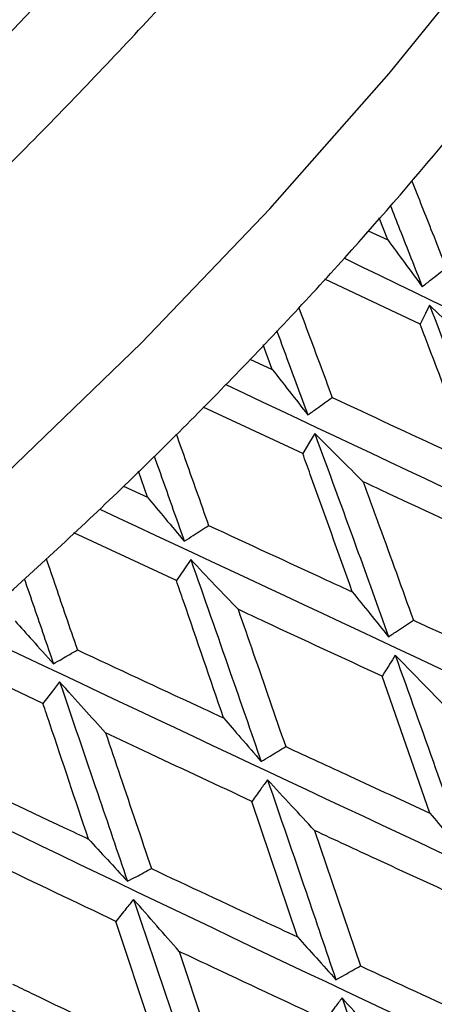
# Model space of a CAD drawing. Header units: millimetres. Extents: x 73 to 180, y 34 to 171.
# Tile 14 of 59: x 101.94 to 103.14, y 45.59 to 48.46. Entities that reach past the tile are written whole.
import ezdxf

# ---------------------------------------------------------------- set-up
doc = ezdxf.new("R2010")
doc.units = ezdxf.units.MM

msp = doc.modelspace()

# ---------------------------------------------------------------- linework, layer by layer
at = {"color": 7, "linetype": 'Continuous', "lineweight": 25}
for p, q in [((103.0068, 47.8155), (102.9818, 47.8796)), ((102.9498, 47.8425), (103.0068, 47.8155)), ((103.101, 47.5708), (102.8239, 47.7019)), ((102.6708, 47.4392), (102.6446, 47.5106)), ((102.606, 47.4693), (102.6708, 47.4392)), ((102.7596, 47.1951), (102.47, 47.3299)), ((102.3078, 47.0683), (102.2815, 47.1435)), ((102.238, 47.1006), (102.3078, 47.0683)), ((102.392, 46.8259), (102.094, 46.9647)), ((102.0042, 46.469), (101.7017, 46.612)), ((103.1291, 46.1505), (102.9903, 46.5481)), ((102.7446, 45.7909), (102.6119, 46.1844)), ((102.7937, 46.0999), (102.9272, 45.7064)), ((102.3448, 45.4482), (102.2161, 45.8359)), ((102.4002, 45.7487), (102.5293, 45.3607))]:
    msp.add_line(p, q, dxfattribs=at)
at = {"color": 1, "linetype": 'Continuous', "lineweight": 25, "flags": 128}
for points in [[(104.3099, 52.7276), (104.3366, 52.4866), (104.3175, 52.2125), (104.2527, 51.908), (104.143, 51.5761), (103.9893, 51.2201), (103.7933, 50.8435), (103.5569, 50.4501), (103.2824, 50.0437), (102.9726, 49.6285), (102.6305, 49.2086), (102.2596, 48.788), (101.8634, 48.3711), (101.446, 47.9619), (101.0116, 47.5646), (100.5643, 47.183), (100.1087, 46.8209), (99.6494, 46.482)], [(99.7799, 45.5196), (100.2054, 45.7911), (100.635, 46.0923), (101.0635, 46.4195), (101.4857, 46.7688), (101.8964, 47.1359), (102.2907, 47.5164), (102.6638, 47.9056), (103.0111, 48.2988), (103.3285, 48.6913), (103.6121, 49.0783), (103.8584, 49.4551), (104.0644, 49.8171), (104.2277, 50.1599), (104.3463, 50.4793), (104.4187, 50.7716), (104.4441, 51.0331), (104.4221, 51.2606), (104.353, 51.4515), (104.2707, 51.5691)]]:
    msp.add_lwpolyline(points, dxfattribs=at)
at = {"color": 7, "linetype": 'Continuous', "lineweight": 25, "flags": 128}
for points in [[(103.1281, 47.626), (103.1164, 47.6021), (103.101, 47.5708)], [(102.7943, 47.2536), (102.7793, 47.2283), (102.7596, 47.1951)], [(102.434, 46.8869), (102.4158, 46.8605), (102.392, 46.8259)], [(102.0526, 46.5315), (102.0317, 46.5045), (102.0042, 46.469)]]:
    msp.add_lwpolyline(points, dxfattribs=at)
at = {"color": 7, "linetype": 'Continuous', "lineweight": 25}
msp.add_arc((103.433, 44.9713), 10, 175.9975, 87.49983, dxfattribs=at)
for points, knots in [([(77.1888, 52.6809), (77.2172, 52.6593), (77.3474, 52.5606), (77.6305, 52.3378), (78.0862, 51.973), (78.7157, 51.4588), (79.5645, 50.7577), (80.598, 49.9024), (81.6823, 49.0173), (82.6804, 48.2256), (83.5306, 47.5774), (84.2636, 47.045), (84.9041, 46.6061), (85.4719, 46.2424), (85.9834, 45.9394), (86.4522, 45.6855), (86.89, 45.472), (87.3202, 45.2865), (87.7511, 45.1274), (88.1894, 44.9957), (88.6302, 44.8946), (89.086, 44.8239), (89.5724, 44.7859), (90.1078, 44.7874), (90.6801, 44.8373), (91.2779, 44.9381), (91.8773, 45.0836), (92.4781, 45.2699), (93.0756, 45.4916), (93.6707, 45.7454), (94.2639, 46.0289), (94.8553, 46.3402), (95.4441, 46.6773), (96.0284, 47.0377), (96.605, 47.418), (97.1665, 47.8121), (97.6981, 48.2069), (98.1541, 48.5632), (98.553, 48.8877), (98.9364, 49.2104), (99.4023, 49.6181), (99.82, 50.0023), (100.2188, 50.3843), (100.5567, 50.7183), (100.9502, 51.1235), (101.3523, 51.5562), (101.7595, 52.016), (102.163, 52.4959), (102.5569, 52.9915), (102.9363, 53.4992), (103.2971, 54.016), (103.6361, 54.5398), (103.9504, 55.069), (104.2374, 55.603), (104.4945, 56.1417), (104.7188, 56.6855), (104.9065, 57.2339), (105.0523, 57.7815), (105.1517, 58.3177), (105.2043, 58.8305), (105.2149, 59.3132), (105.1906, 59.768), (105.1367, 60.2041), (105.0559, 60.6329), (104.9484, 61.0646), (104.813, 61.5082), (104.6469, 61.9727), (104.4455, 62.4684), (104.2021, 63.0074), (103.9079, 63.6035), (103.5521, 64.2725), (103.1215, 65.0327), (102.6005, 65.9056), (101.9728, 66.914), (101.2287, 68.0733), (100.4666, 69.2392), (99.8046, 70.2525), (99.3264, 70.9938), (99.0034, 71.5069), (98.8204, 71.8026), (98.7472, 71.9263), (98.7395, 71.9394)], [0, 0, 0, 0, 0.002261, 0.010359, 0.021368, 0.036456, 0.056983, 0.083892, 0.111956, 0.135137, 0.154435, 0.170641, 0.184405, 0.196261, 0.206648, 0.215938, 0.224452, 0.232479, 0.241047, 0.249592, 0.258394, 0.267781, 0.278162, 0.289989, 0.303708, 0.317504, 0.331569, 0.345438, 0.359094, 0.372556, 0.385854, 0.399014, 0.412054, 0.424976, 0.437756, 0.450313, 0.462397, 0.473448, 0.481245, 0.48975, 0.500031, 0.514018, 0.519782, 0.529347, 0.53931, 0.550021, 0.56122, 0.572801, 0.584678, 0.596794, 0.609108, 0.621596, 0.634244, 0.647045, 0.659997, 0.673093, 0.68629, 0.699413, 0.712002, 0.723549, 0.733842, 0.743065, 0.751555, 0.759654, 0.76768, 0.775884, 0.784503, 0.79383, 0.804175, 0.815879, 0.829334, 0.844994, 0.863387, 0.885106, 0.910707, 0.940208, 0.963395, 0.979402, 0.990784, 0.999027, 1, 1, 1, 1]), ([(95.4603, 45.0925), (95.533, 45.0496), (95.681, 44.9624), (95.9333, 44.8845), (96.2107, 44.8421), (96.5202, 44.8404), (96.8629, 44.8811), (97.2353, 44.9657), (97.6294, 45.0921), (98.0383, 45.2565), (98.4576, 45.4554), (98.8847, 45.6859), (99.3171, 45.9458), (99.752, 46.2325), (100.1862, 46.5434), (100.6164, 46.876), (101.0393, 47.2272), (101.4512, 47.5942), (101.8488, 47.9737), (102.2286, 48.3626), (102.5874, 48.7576), (102.922, 49.1556), (103.2297, 49.5538), (103.5078, 49.9493), (103.7537, 50.3399), (103.9651, 50.7237), (104.1397, 51.0998), (104.2743, 51.4678), (104.3644, 51.8271), (104.4021, 52.1585), (104.3884, 52.4559), (104.3371, 52.7135), (104.2669, 52.8663), (104.2335, 52.9389)], [0, 0, 0, 0, 0.026066, 0.053016, 0.081704, 0.112723, 0.145972, 0.180509, 0.215164, 0.249439, 0.283305, 0.316836, 0.350112, 0.3832, 0.416156, 0.44902, 0.481829, 0.514611, 0.547394, 0.580196, 0.613046, 0.645974, 0.679019, 0.712227, 0.745659, 0.779391, 0.813522, 0.848156, 0.883341, 0.918735, 0.948129, 0.975338, 1, 1, 1, 1]), ([(96.8092, 44.9205), (96.8234, 44.9015), (96.8823, 44.8225), (97.0266, 44.7208), (97.2304, 44.6213), (97.463, 44.5639), (97.7245, 44.5442), (98.0193, 44.5653), (98.3453, 44.6289), (98.696, 44.734), (99.0643, 44.8773), (99.4452, 45.0554), (99.8357, 45.2655), (100.2325, 45.5052), (100.6324, 45.7716), (101.0318, 46.0622), (101.4267, 46.3737), (101.8134, 46.703), (102.1881, 47.0467), (102.5467, 47.4014), (102.8858, 47.7633), (103.2017, 48.1291), (103.4913, 48.4951), (103.7515, 48.8583), (103.9796, 49.2157), (104.1732, 49.5648), (104.3296, 49.9038), (104.446, 50.2318), (104.5185, 50.5477), (104.54, 50.8346), (104.5139, 51.0892), (104.4451, 51.3053), (104.3599, 51.47), (104.2839, 51.5468), (104.2584, 51.5725)], [0, 0, 0, 0, 0.008694, 0.036095, 0.063512, 0.092126, 0.122879, 0.155959, 0.190539, 0.225416, 0.259976, 0.294176, 0.328082, 0.36177, 0.395301, 0.428724, 0.462076, 0.495388, 0.528685, 0.56199, 0.595323, 0.62871, 0.662184, 0.695784, 0.729561, 0.763582, 0.797935, 0.832718, 0.867986, 0.903436, 0.932985, 0.960467, 0.986737, 1, 1, 1, 1]), ([(103.076, 47.9886), (103.0961, 47.938), (103.1298, 47.8534), (103.1631, 47.7687), (103.1766, 47.7346)], [0, 0, 0, 0, 0.597314, 1, 1, 1, 1]), ([(103.0138, 47.9166), (103.023, 47.8934), (103.0543, 47.8145), (103.0852, 47.7355), (103.107, 47.6798)], [0, 0, 0, 0, 0.293979, 1, 1, 1, 1]), ([(103.0068, 47.8155), (103.0229, 47.7935), (103.0562, 47.7484), (103.0897, 47.7031), (103.107, 47.6798)], [0, 0, 0, 0, 0.485037, 1, 1, 1, 1]), ([(102.8805, 47.7624), (103.4258, 47.4992), (104.5556, 46.9538), (106.0236, 46.2009), (107.2894, 45.5238), (107.9696, 45.1336), (108.2949, 44.9469)], [0, 0, 0, 0, 0.277901, 0.57579, 0.797049, 1, 1, 1, 1]), ([(103.107, 47.6798), (103.1155, 47.6865), (103.1387, 47.7047), (103.1619, 47.723), (103.1766, 47.7346)], [0, 0, 0, 0, 0.36573, 1, 1, 1, 1]), ([(102.7475, 47.6204), (102.7674, 47.567), (102.8002, 47.4795), (102.8325, 47.3921), (102.8452, 47.3581)], [0, 0, 0, 0, 0.610407, 1, 1, 1, 1]), ([(103.2724, 47.4892), (103.2489, 47.5114), (103.2007, 47.557), (103.1527, 47.6026), (103.1281, 47.626)], [0, 0, 0, 0, 0.487926, 1, 1, 1, 1]), ([(103.1281, 47.626), (103.171, 47.5155), (103.2477, 47.318), (103.3228, 47.1205), (103.3559, 47.0334)], [0, 0, 0, 0, 0.559191, 1, 1, 1, 1]), ([(103.2539, 47.1673), (103.2109, 47.2815), (103.1602, 47.416), (103.1088, 47.5505), (103.101, 47.5708)], [0, 0, 0, 0, 0.849215, 1, 1, 1, 1]), ([(102.6836, 47.5522), (102.6933, 47.5262), (102.7239, 47.4446), (102.754, 47.363), (102.7745, 47.3073)], [0, 0, 0, 0, 0.318268, 1, 1, 1, 1]), ([(102.6708, 47.4392), (102.6875, 47.4179), (102.722, 47.374), (102.7567, 47.33), (102.7745, 47.3073)], [0, 0, 0, 0, 0.485039, 1, 1, 1, 1]), ([(102.5362, 47.3954), (103.0983, 47.1303), (104.2604, 46.5821), (105.7867, 45.8422), (107.1116, 45.1876), (107.8336, 44.8191), (108.1791, 44.6428)], [0, 0, 0, 0, 0.278718, 0.576271, 0.797279, 1, 1, 1, 1]), ([(102.7745, 47.3073), (102.7832, 47.3135), (102.8067, 47.3304), (102.8302, 47.3473), (102.8452, 47.3581)], [0, 0, 0, 0, 0.365732, 1, 1, 1, 1]), ([(102.8452, 47.3581), (102.9572, 47.3058), (103.0938, 47.2422), (103.2295, 47.1787), (103.2539, 47.1673)], [0, 0, 0, 0, 0.820634, 1, 1, 1, 1]), ([(102.3914, 47.2522), (102.411, 47.1974), (102.4425, 47.1085), (102.4738, 47.0199), (102.4858, 46.986)], [0, 0, 0, 0, 0.618134, 1, 1, 1, 1]), ([(102.9354, 47.113), (102.9124, 47.1359), (102.8653, 47.1827), (102.8184, 47.2296), (102.7943, 47.2536)], [0, 0, 0, 0, 0.487924, 1, 1, 1, 1]), ([(102.7943, 47.2536), (102.8348, 47.1434), (102.9071, 46.9464), (102.978, 46.7496), (103.0093, 46.6629)], [0, 0, 0, 0, 0.559191, 1, 1, 1, 1]), ([(102.3271, 47.1887), (102.3369, 47.1612), (102.3665, 47.0782), (102.3957, 46.9955), (102.4152, 46.9402)], [0, 0, 0, 0, 0.33203, 1, 1, 1, 1]), ([(102.9037, 46.793), (102.8631, 46.9068), (102.8154, 47.0407), (102.7669, 47.1748), (102.7596, 47.1951)], [0, 0, 0, 0, 0.849213, 1, 1, 1, 1]), ([(103.3456, 46.9213), (103.2346, 46.9732), (103.0982, 47.037), (102.961, 47.1011), (102.9354, 47.113)], [0, 0, 0, 0, 0.8133237, 1, 1, 1, 1]), ([(102.9354, 47.113), (102.951, 47.0704), (103, 46.9363), (103.0483, 46.8024), (103.0812, 46.7111)], [0, 0, 0, 0, 0.318291, 1, 1, 1, 1]), ([(102.3078, 47.0683), (102.3251, 47.0476), (102.3608, 47.005), (102.3967, 46.9623), (102.4152, 46.9402)], [0, 0, 0, 0, 0.485039, 1, 1, 1, 1]), ([(102.1691, 47.0336), (102.7444, 46.7642), (103.9325, 46.208), (105.51, 45.4733), (106.889, 44.8335), (107.6508, 44.4823), (108.0153, 44.3143)], [0, 0, 0, 0, 0.279172, 0.576537, 0.797406, 1, 1, 1, 1]), ([(102.4152, 46.9402), (102.4238, 46.9458), (102.4473, 46.961), (102.4709, 46.9763), (102.4858, 46.986)], [0, 0, 0, 0, 0.365728, 1, 1, 1, 1]), ([(102.4858, 46.986), (102.6003, 46.9331), (102.7399, 46.8686), (102.8788, 46.8045), (102.9037, 46.793)], [0, 0, 0, 0, 0.820635, 1, 1, 1, 1]), ([(102.0131, 46.8904), (102.032, 46.8352), (102.0624, 46.7464), (102.0927, 46.6579), (102.1041, 46.6244)], [0, 0, 0, 0, 0.621566, 1, 1, 1, 1]), ([(102.5713, 46.7425), (102.549, 46.766), (102.5031, 46.8141), (102.4574, 46.8622), (102.434, 46.8869)], [0, 0, 0, 0, 0.487923, 1, 1, 1, 1]), ([(102.434, 46.8869), (102.4724, 46.7774), (102.5412, 46.5817), (102.6088, 46.3867), (102.6386, 46.3007)], [0, 0, 0, 0, 0.55919, 1, 1, 1, 1]), ([(101.9495, 46.8321), (101.9591, 46.8042), (101.9876, 46.7214), (102.0159, 46.6389), (102.0346, 46.5843)], [0, 0, 0, 0, 0.337348, 1, 1, 1, 1]), ([(102.5292, 46.427), (102.4906, 46.5398), (102.445, 46.6727), (102.399, 46.8058), (102.392, 46.8259)], [0, 0, 0, 0, 0.849214, 1, 1, 1, 1]), ([(102.9037, 46.793), (102.9208, 46.772), (102.9558, 46.7287), (102.9911, 46.6852), (103.0093, 46.6629)], [0, 0, 0, 0, 0.48601, 1, 1, 1, 1]), ([(102.9903, 46.5481), (102.8769, 46.6007), (102.7375, 46.6653), (102.5975, 46.7303), (102.5713, 46.7425)], [0, 0, 0, 0, 0.813324, 1, 1, 1, 1]), ([(102.5713, 46.7425), (102.5862, 46.7001), (102.6327, 46.567), (102.6787, 46.4341), (102.71, 46.3435)], [0, 0, 0, 0, 0.318294, 1, 1, 1, 1]), ([(101.785, 46.6829), (102.3698, 46.407), (103.5772, 45.8373), (105.1979, 45.0999), (106.6254, 44.4671), (107.4241, 44.1284), (107.8062, 43.9664)], [0, 0, 0, 0, 0.27929, 0.576607, 0.797439, 1, 1, 1, 1]), ([(101.9233, 46.7087), (101.94, 46.69), (101.977, 46.6486), (102.0142, 46.6071), (102.0346, 46.5843)], [0, 0, 0, 0, 0.451515, 1, 1, 1, 1]), ([(103.0093, 46.6629), (103.018, 46.6687), (103.042, 46.6847), (103.066, 46.7008), (103.0812, 46.7111)], [0, 0, 0, 0, 0.362365, 1, 1, 1, 1]), ([(103.0812, 46.7111), (103.0978, 46.7034), (103.2352, 46.64), (103.3719, 46.5769), (103.4921, 46.5214)], [0, 0, 0, 0, 0.120413, 1, 1, 1, 1]), ([(102.0346, 46.5843), (102.0431, 46.5891), (102.0663, 46.6025), (102.0894, 46.6159), (102.1041, 46.6244)], [0, 0, 0, 0, 0.365732, 1, 1, 1, 1]), ([(102.1041, 46.6244), (102.2206, 46.5702), (102.3625, 46.5042), (102.5039, 46.4388), (102.5292, 46.427)], [0, 0, 0, 0, 0.820633, 1, 1, 1, 1]), ([(103.0286, 46.6091), (103.0231, 46.6004), (103.0104, 46.5801), (102.9976, 46.5597), (102.9903, 46.5481)], [0, 0, 0, 0, 0.428733, 1, 1, 1, 1]), ([(103.169, 46.4654), (103.146, 46.4889), (103.0991, 46.5368), (103.0524, 46.5848), (103.0286, 46.6091)], [0, 0, 0, 0, 0.491194, 1, 1, 1, 1]), ([(103.0286, 46.6091), (103.0678, 46.4995), (103.1378, 46.3037), (103.2063, 46.1083), (103.2365, 46.0223)], [0, 0, 0, 0, 0.559835, 1, 1, 1, 1]), ([(102.1861, 46.3834), (102.1651, 46.4068), (102.1206, 46.4561), (102.0761, 46.5055), (102.0526, 46.5315)], [0, 0, 0, 0, 0.471946, 1, 1, 1, 1]), ([(102.0526, 46.5315), (102.0896, 46.4233), (102.1557, 46.2298), (102.221, 46.0373), (102.2497, 45.9524)], [0, 0, 0, 0, 0.55919, 1, 1, 1, 1]), ([(102.1363, 46.0752), (102.099, 46.1865), (102.0551, 46.3177), (102.0109, 46.4492), (102.0042, 46.469)], [0, 0, 0, 0, 0.849213, 1, 1, 1, 1]), ([(102.5292, 46.427), (102.5461, 46.4075), (102.5825, 46.3655), (102.619, 46.3233), (102.6386, 46.3007)], [0, 0, 0, 0, 0.464279, 1, 1, 1, 1]), ([(102.6119, 46.1844), (102.5139, 46.23), (102.3722, 46.2961), (102.2301, 46.3628), (102.1861, 46.3834)], [0, 0, 0, 0, 0.690996, 1, 1, 1, 1]), ([(102.1861, 46.3834), (102.2004, 46.3415), (102.245, 46.2099), (102.2893, 46.0786), (102.3195, 45.9892)], [0, 0, 0, 0, 0.318291, 1, 1, 1, 1]), ([(101.3901, 46.3488), (101.9805, 46.0641), (103.2001, 45.476), (104.8553, 44.728), (106.3247, 44.0943), (107.1569, 43.7632), (107.5551, 43.6048)], [0, 0, 0, 0, 0.279079, 0.576482, 0.79738, 1, 1, 1, 1]), ([(102.6386, 46.3007), (102.6473, 46.3058), (102.6711, 46.3201), (102.6949, 46.3344), (102.71, 46.3435)], [0, 0, 0, 0, 0.3623726, 1, 1, 1, 1]), ([(102.71, 46.3435), (102.7721, 46.3149), (102.912, 46.2503), (103.0515, 46.1862), (103.1291, 46.1505)], [0, 0, 0, 0, 0.443179, 1, 1, 1, 1]), ([(101.7062, 46.2788), (101.8264, 46.2217), (101.9699, 46.1536), (102.1131, 46.0861), (102.1363, 46.0752)], [0, 0, 0, 0, 0.838042, 1, 1, 1, 1]), ([(102.6571, 46.2474), (102.6506, 46.2384), (102.6355, 46.2174), (102.6205, 46.1964), (102.6119, 46.1844)], [0, 0, 0, 0, 0.428738, 1, 1, 1, 1]), ([(102.7937, 46.0999), (102.7715, 46.1238), (102.726, 46.173), (102.6805, 46.2221), (102.6571, 46.2474)], [0, 0, 0, 0, 0.486106, 1, 1, 1, 1]), ([(102.6571, 46.2474), (102.6945, 46.1388), (102.7614, 45.9448), (102.8271, 45.7515), (102.856, 45.6664)], [0, 0, 0, 0, 0.5598333, 1, 1, 1, 1]), ([(103.1291, 46.1505), (103.1461, 46.1302), (103.1817, 46.0876), (103.2177, 46.0448), (103.2365, 46.0223)], [0, 0, 0, 0, 0.475758, 1, 1, 1, 1]), ([(103.2132, 45.9063), (103.1334, 45.943), (102.9938, 46.0072), (102.8537, 46.0721), (102.7937, 46.0999)], [0, 0, 0, 0, 0.571478, 1, 1, 1, 1]), ([(102.1363, 46.0752), (102.1546, 46.0554), (102.1924, 46.0146), (102.2303, 45.9735), (102.2497, 45.9524)], [0, 0, 0, 0, 0.486008, 1, 1, 1, 1]), ([(100.9907, 46.0364), (101.5827, 45.7409), (102.8072, 45.1296), (104.4876, 44.3633), (105.9917, 43.7209), (106.8536, 43.3923), (107.2659, 43.235)], [0, 0, 0, 0, 0.2785195, 0.5761539, 0.7972228, 1, 1, 1, 1]), ([(102.2161, 45.8359), (102.0999, 45.8912), (101.9566, 45.9594), (101.813, 46.0285), (101.7858, 46.0416)], [0, 0, 0, 0, 0.810733, 1, 1, 1, 1]), ([(102.2497, 45.9524), (102.2582, 45.9568), (102.2814, 45.9691), (102.3047, 45.9813), (102.3195, 45.9892)], [0, 0, 0, 0, 0.362373, 1, 1, 1, 1]), ([(102.3195, 45.9892), (102.4268, 45.9389), (102.5687, 45.8726), (102.7102, 45.8069), (102.7446, 45.7909)], [0, 0, 0, 0, 0.75665, 1, 1, 1, 1]), ([(102.2675, 45.8998), (102.2602, 45.8907), (102.2431, 45.8694), (102.2259, 45.848), (102.2161, 45.8359)], [0, 0, 0, 0, 0.428737, 1, 1, 1, 1]), ([(102.4002, 45.7487), (102.3784, 45.7735), (102.3342, 45.8239), (102.29, 45.8742), (102.2675, 45.8998)], [0, 0, 0, 0, 0.491193, 1, 1, 1, 1]), ([(102.2675, 45.8998), (102.3037, 45.7927), (102.3684, 45.6014), (102.4322, 45.411), (102.4603, 45.3272)], [0, 0, 0, 0, 0.559835, 1, 1, 1, 1]), ([(102.7446, 45.7909), (102.7628, 45.7706), (102.7998, 45.7292), (102.837, 45.6876), (102.856, 45.6664)], [0, 0, 0, 0, 0.489538, 1, 1, 1, 1]), ([(100.5938, 45.75), (101.183, 45.4421), (102.4049, 44.8036), (104.1007, 44.0118), (105.6317, 43.3528), (106.5189, 43.0215), (106.9433, 42.863)], [0, 0, 0, 0, 0.277568, 0.575595, 0.796955, 1, 1, 1, 1]), ([(102.8253, 45.5495), (102.7101, 45.6032), (102.5685, 45.6693), (102.4266, 45.7362), (102.4002, 45.7487)], [0, 0, 0, 0, 0.813379, 1, 1, 1, 1]), ([(102.856, 45.6664), (102.8646, 45.6712), (102.8883, 45.6845), (102.9121, 45.6978), (102.9272, 45.7064)], [0, 0, 0, 0, 0.360193, 1, 1, 1, 1]), ([(102.9272, 45.7064), (103.0334, 45.6574), (103.1734, 45.5928), (103.313, 45.5289), (103.3467, 45.5135)], [0, 0, 0, 0, 0.758576, 1, 1, 1, 1]), ([(101.9157, 45.6537), (101.9337, 45.645), (102.0768, 45.576), (102.2198, 45.5078), (102.3448, 45.4482)], [0, 0, 0, 0, 0.125607, 1, 1, 1, 1]), ([(102.8739, 45.6136), (102.867, 45.6045), (102.8508, 45.5831), (102.8346, 45.5617), (102.8253, 45.5495)], [0, 0, 0, 0, 0.426219, 1, 1, 1, 1]), ([(103.0082, 45.4647), (102.9861, 45.4892), (102.9413, 45.5389), (102.8965, 45.5885), (102.8739, 45.6136)], [0, 0, 0, 0, 0.49489, 1, 1, 1, 1]), ([(102.8739, 45.6136), (102.9102, 45.5061), (102.975, 45.3145), (103.0386, 45.1236), (103.0665, 45.0397)], [0, 0, 0, 0, 0.560459, 1, 1, 1, 1])]:
    msp.add_open_spline(points, degree=3, knots=knots, dxfattribs=at)

doc.saveas('drawing.dxf')
